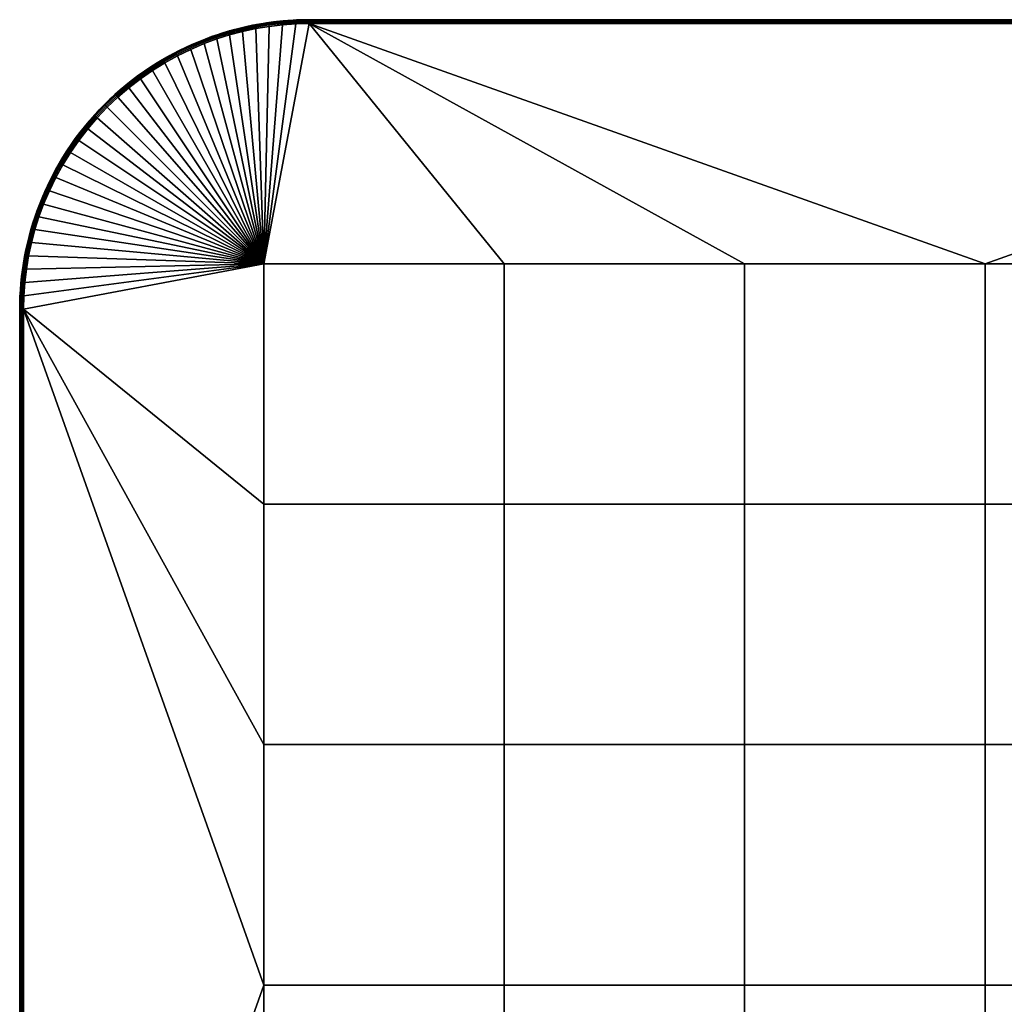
# Model space of a CAD drawing. Header units: millimetres. Extents: x -250 to 3250, y -565 to 250.
# Tile 9 of 20: x 750 to 1005, y -5 to 250. Entities that reach past the tile are written whole.
import ezdxf

# ---------------------------------------------------------------- set-up
doc = ezdxf.new("R2010")
doc.units = ezdxf.units.MM
doc.header["$MEASUREMENT"] = 0
doc.layers.add('Default', color=7, linetype='Continuous', true_color=0x000000)

# ---------------------------------------------------------------- blocks, each defined once
blk = doc.blocks.new('FLUFFO_SOFT_TELE_L_30mm')
at = {"layer": 'Default'}
blk.add_lwpolyline([(250, -175), (250, 175, 0.414214), (175, 250), (-175, 250, 0.414214), (-250, 175), (-250, -175, 0.414214), (-175, -250), (175, -250, 0.414214)], format="xyb", close=True, dxfattribs=at)
mesh = blk.add_polyface(dxfattribs=at)
corners = [(-175, 250, 15), (0, 250, 1), (-175, 250, 1), (-175, 250, 29), (0, 250, 29), (-175, 250, 15), (-175, 250, 1), (-176.66, 249.98, 1), (-178.34, 249.93, 1), (-178.34, 249.93, 29), (-176.66, 249.98, 29), (-180.04, 249.83, 1), (-180.04, 249.83, 29), (-175, 250, 29), (175, 249.37, 0.07), (-175, 249.37, 0.07), (-175, 249.71, 0.29), (175, 249.71, 0.29), (175, 249), (-175, 249), (-175, 249.93, 0.63), (175, 249.93, 0.63), (-175, 250, 1), (0, 250, 1), (175, 249.37, 29.93), (175, 249.71, 29.71), (-175, 249.71, 29.71), (-175, 249.37, 29.93), (175, 249, 30), (-175, 249, 30), (175, 249.93, 29.37), (-175, 249.93, 29.37), (0, 250, 29), (-175, 250, 29), (-176.66, 249.98, 1), (-175, 250, 1), (-175, 249.93, 0.63), (-178.53, 249.85, 0.63), (-180.04, 249.83, 1), (-178.34, 249.93, 1), (-182.05, 249.6, 0.63), (-175, 249.71, 0.29), (-178.52, 249.62, 0.29), (-182, 249.04, 0.07), (-178.5, 249.29, 0.07), (-178.49, 248.92), (-181.96, 248.67), (-175, 249.37, 0.07), (-175, 249), (-175, 249.93, 29.37), (-175, 250, 29), (-176.66, 249.98, 29), (-178.53, 249.85, 29.37), (-178.34, 249.93, 29), (-180.04, 249.83, 29), (-178.52, 249.62, 29.71), (-175, 249.71, 29.71), (-182.05, 249.6, 29.37), (-178.5, 249.29, 29.93), (-175, 249.37, 29.93), (-182, 249.04, 29.93), (-181.96, 248.67, 30), (-178.49, 248.92, 30), (-175, 249, 30)]
mesh.append_faces([[corners[k] for k in face] for face in [(0, 1, 2, 2), (0, 3, 4, 4), (5, 6, 7, 7), (7, 8, 9, 10), (10, 5, 7, 7), (8, 11, 12, 9), (5, 10, 13, 13), (14, 15, 16, 17), (18, 19, 15, 14), (17, 16, 20, 21), (20, 22, 23, 23), (21, 20, 23, 23), (24, 25, 26, 27), (28, 24, 27, 29), (25, 30, 31, 26), (31, 32, 33, 33), (30, 32, 31, 31), (34, 35, 36, 36), (37, 38, 39, 39), (37, 39, 34, 34), (37, 40, 38, 38), (37, 34, 36, 36), (41, 42, 37, 36), (43, 44, 45, 46), (42, 41, 47, 44), (48, 45, 44, 47), (49, 50, 51, 51), (52, 53, 54, 54), (52, 51, 53, 53), (52, 55, 56, 49), (57, 52, 54, 54), (49, 51, 52, 52), (55, 58, 59, 56), (60, 61, 62, 58), (63, 59, 58, 62)]])
mesh = blk.add_polyface(dxfattribs=at)
corners = [(180.04, 249.83, 1), (178.34, 249.93, 1), (178.34, 249.93, 29), (180.04, 249.83, 29), (175, 250, 15), (176.66, 249.98, 1), (175, 250, 1), (176.66, 249.98, 29), (175, 250, 29), (-175, 250, 15), (0, 250, 29), (175, 250, 15), (175, 250, 29), (0, 250, 1), (175, 250, 1), (186.75, 186.75, 30), (181.96, 248.67, 30), (175, 249, 30), (-175, 249, 30), (0, 186.75, 30), (178.52, 249.62, 0.29), (178.53, 249.85, 0.63), (182.05, 249.6, 0.63), (182.03, 249.38, 0.29), (178.5, 249.29, 0.07), (182, 249.04, 0.07), (178.34, 249.93, 1), (180.04, 249.83, 1), (176.66, 249.98, 1), (175, 250, 1), (175, 249.93, 0.63), (175, 249.71, 0.29), (175, 249.37, 0.07), (181.96, 248.67), (178.49, 248.92), (175, 249), (178.52, 249.62, 29.71), (182.03, 249.38, 29.71), (182.05, 249.6, 29.37), (178.53, 249.85, 29.37), (178.5, 249.29, 29.93), (182, 249.04, 29.93), (178.34, 249.93, 29), (180.04, 249.83, 29), (176.66, 249.98, 29), (175, 250, 29), (175, 249.93, 29.37), (175, 249.71, 29.71), (175, 249.37, 29.93), (175, 249, 30), (181.96, 248.67, 30), (0, 250, 1), (175, 250, 1), (175, 249.93, 0.63), (0, 250, 29), (175, 249.93, 29.37), (175, 250, 29)]
mesh.append_faces([[corners[k] for k in face] for face in [(0, 1, 2, 3), (4, 5, 6, 6), (1, 5, 7, 2), (7, 5, 4, 4), (4, 8, 7, 7), (9, 10, 11, 11), (11, 10, 12, 12), (13, 11, 14, 14), (13, 9, 11, 11), (15, 16, 17, 17), (18, 19, 17, 17), (20, 21, 22, 23), (24, 20, 23, 25), (26, 27, 21, 21), (28, 26, 21, 21), (29, 28, 30, 30), (27, 22, 21, 21), (30, 21, 20, 31), (30, 28, 21, 21), (24, 32, 31, 20), (24, 25, 33, 34), (34, 35, 32, 24), (36, 37, 38, 39), (40, 41, 37, 36), (42, 39, 43, 43), (44, 39, 42, 42), (45, 46, 44, 44), (46, 47, 36, 39), (46, 39, 44, 44), (40, 36, 47, 48), (48, 49, 40, 40), (40, 49, 50, 50), (51, 52, 53, 53), (54, 55, 56, 56)]])
mesh = blk.add_polyface(dxfattribs=at)
corners = [(-124.5, 62.25), (-124.5, 0), (-186.75, 0), (-186.75, 62.25), (-124.5, 124.5), (-186.75, 124.5), (-124.5, 186.75), (-186.75, 186.75), (-62.25, 62.25), (-62.25, 0), (-62.25, 124.5), (-62.25, 186.75), (0, 62.25), (0, 0), (0, 124.5), (0, 186.75), (-175, 249), (-205.71, 242.32), (-202.24, 243.8), (-198.97, 245.01), (-195.64, 246.06), (-192.27, 246.96), (-188.87, 247.69), (-185.43, 248.26), (-181.96, 248.67), (-178.49, 248.92), (-124.5, 62.25, 30), (-186.75, 62.25, 30), (-186.75, 0, 30), (-124.5, 0, 30), (-124.5, 124.5, 30), (-186.75, 124.5, 30), (-124.5, 186.75, 30), (-186.75, 186.75, 30), (-62.25, 62.25, 30), (-62.25, 0, 30), (-62.25, 124.5, 30), (-62.25, 186.75, 30), (0, 62.25, 30), (0, 0, 30), (0, 124.5, 30), (0, 186.75, 30), (-175, 249, 30), (-202.24, 243.8, 30), (-205.71, 242.32, 30), (-192.27, 246.96, 30), (-195.64, 246.06, 30), (-188.87, 247.69, 30)]
mesh.append_faces([[corners[k] for k in face] for face in [(0, 1, 2, 3), (4, 0, 3, 5), (6, 4, 5, 7), (8, 9, 1, 0), (10, 8, 0, 4), (11, 10, 4, 6), (12, 13, 9, 8), (14, 12, 8, 10), (15, 14, 10, 11), (11, 6, 16, 16), (15, 11, 16, 16), (6, 7, 16, 16), (17, 18, 7, 7), (18, 19, 7, 7), (20, 7, 19, 19), (21, 22, 7, 7), (22, 23, 7, 7), (24, 25, 7, 7), (23, 24, 7, 7), (26, 27, 28, 29), (30, 31, 27, 26), (32, 33, 31, 30), (34, 26, 29, 35), (36, 30, 26, 34), (37, 32, 30, 36), (38, 34, 35, 39), (40, 36, 34, 38), (41, 37, 36, 40), (32, 42, 33, 33), (37, 42, 32, 32), (43, 44, 33, 33), (45, 46, 33, 33), (47, 45, 33, 33), (42, 37, 41, 41)]])
mesh = blk.add_polyface(dxfattribs=at)
corners = [(-190.39, 248.4, 1), (-192.14, 248.02, 1), (-192.14, 248.02, 29), (-190.39, 248.4, 29), (-193.89, 247.58, 1), (-193.89, 247.58, 29), (-195.64, 247.1, 1), (-195.64, 247.1, 29), (-186.75, 186.75), (-195.64, 246.06), (-192.27, 246.96), (-178.49, 248.92), (-175, 249), (-198.97, 245.01, 30), (-186.75, 186.75, 30), (-195.64, 246.06, 30), (-181.96, 248.67, 30), (-178.49, 248.92, 30), (-188.87, 247.69, 30), (-185.43, 248.26, 30), (-175, 249, 30), (-188.93, 248.05, 0.07), (-189, 248.38, 0.29), (-185.53, 248.96, 0.29), (-185.48, 248.63, 0.07), (-192.44, 247.64, 0.29), (-192.49, 247.86, 0.63), (-189.04, 248.6, 0.63), (-192.36, 247.31, 0.07), (-195.84, 246.74, 0.29), (-195.9, 246.95, 0.63), (-195.75, 246.42, 0.07), (-192.14, 248.02, 1), (-190.39, 248.4, 1), (-195.64, 247.1, 1), (-193.89, 247.58, 1), (-185.43, 248.26), (-188.87, 247.69), (-192.27, 246.96), (-195.64, 246.06), (-188.93, 248.05, 29.93), (-185.48, 248.63, 29.93), (-185.53, 248.96, 29.71), (-189, 248.38, 29.71), (-192.44, 247.64, 29.71), (-189.04, 248.6, 29.37), (-192.49, 247.86, 29.37), (-192.36, 247.31, 29.93), (-195.84, 246.74, 29.71), (-195.9, 246.95, 29.37), (-195.75, 246.42, 29.93), (-192.14, 248.02, 29), (-193.89, 247.58, 29), (-195.64, 247.1, 29), (-190.39, 248.4, 29), (-192.27, 246.96, 30), (-188.87, 247.69, 30), (-195.64, 246.06, 30), (-185.43, 248.26, 30)]
mesh.append_faces([[corners[k] for k in face] for face in [(0, 1, 2, 3), (1, 4, 5, 2), (4, 6, 7, 5), (8, 9, 10, 10), (8, 11, 12, 12), (13, 14, 15, 15), (16, 14, 17, 17), (18, 14, 19, 19), (19, 14, 16, 16), (14, 20, 17, 17), (21, 22, 23, 24), (25, 26, 27, 22), (28, 25, 22, 21), (29, 30, 26, 25), (31, 29, 25, 28), (32, 33, 26, 26), (33, 27, 26, 26), (30, 34, 35, 35), (26, 30, 35, 35), (32, 26, 35, 35), (21, 24, 36, 37), (31, 28, 38, 39), (28, 21, 37, 38), (40, 41, 42, 43), (44, 43, 45, 46), (47, 40, 43, 44), (48, 44, 46, 49), (50, 47, 44, 48), (46, 51, 52, 52), (49, 52, 53, 53), (46, 52, 49, 49), (46, 45, 54, 51), (47, 55, 56, 40), (50, 57, 55, 47), (40, 56, 58, 41)]])
mesh = blk.add_polyface(dxfattribs=at)
corners = [(-180.04, 249.83, 1), (-181.74, 249.7, 1), (-181.74, 249.7, 29), (-180.04, 249.83, 29), (-183.45, 249.52, 1), (-185.18, 249.31, 1), (-185.18, 249.31, 29), (-183.45, 249.52, 29), (-186.91, 249.05, 1), (-188.65, 248.75, 1), (-188.65, 248.75, 29), (-186.91, 249.05, 29), (-190.39, 248.4, 1), (-190.39, 248.4, 29), (-182.03, 249.38, 0.29), (-182.05, 249.6, 0.63), (-178.53, 249.85, 0.63), (-178.52, 249.62, 0.29), (-182, 249.04, 0.07), (-178.5, 249.29, 0.07), (-185.53, 248.96, 0.29), (-185.56, 249.18, 0.63), (-185.48, 248.63, 0.07), (-189, 248.38, 0.29), (-189.04, 248.6, 0.63), (-181.74, 249.7, 1), (-180.04, 249.83, 1), (-185.18, 249.31, 1), (-183.45, 249.52, 1), (-188.65, 248.75, 1), (-186.91, 249.05, 1), (-190.39, 248.4, 1), (-181.96, 248.67), (-185.43, 248.26), (-182.03, 249.38, 29.71), (-178.52, 249.62, 29.71), (-178.53, 249.85, 29.37), (-182.05, 249.6, 29.37), (-182, 249.04, 29.93), (-178.5, 249.29, 29.93), (-185.53, 248.96, 29.71), (-185.56, 249.18, 29.37), (-185.48, 248.63, 29.93), (-189, 248.38, 29.71), (-189.04, 248.6, 29.37), (-180.04, 249.83, 29), (-181.74, 249.7, 29), (-183.45, 249.52, 29), (-185.18, 249.31, 29), (-186.91, 249.05, 29), (-188.65, 248.75, 29), (-190.39, 248.4, 29), (-185.43, 248.26, 30), (-181.96, 248.67, 30)]
mesh.append_faces([[corners[k] for k in face] for face in [(0, 1, 2, 3), (4, 5, 6, 7), (1, 4, 7, 2), (8, 9, 10, 11), (9, 12, 13, 10), (5, 8, 11, 6), (14, 15, 16, 17), (18, 14, 17, 19), (20, 21, 15, 14), (22, 20, 14, 18), (23, 24, 21, 20), (15, 25, 26, 26), (21, 27, 28, 28), (24, 29, 30, 30), (24, 31, 29, 29), (21, 30, 27, 27), (15, 28, 25, 25), (21, 28, 15, 15), (24, 30, 21, 21), (22, 18, 32, 33), (34, 35, 36, 37), (38, 39, 35, 34), (40, 34, 37, 41), (42, 38, 34, 40), (43, 40, 41, 44), (37, 45, 46, 46), (41, 47, 48, 48), (44, 49, 50, 50), (44, 50, 51, 51), (41, 48, 49, 49), (37, 46, 47, 47), (47, 41, 37, 37), (49, 44, 41, 41), (42, 52, 53, 38)]])
mesh = blk.add_polyface(dxfattribs=at)
corners = [(62.25, 62.25), (62.25, 0), (0, 0), (0, 62.25), (62.25, 124.5), (0, 124.5), (62.25, 186.75), (0, 186.75), (124.5, 62.25), (124.5, 0), (124.5, 124.5), (124.5, 186.75), (186.75, 62.25), (186.75, 0), (186.75, 124.5), (186.75, 186.75), (175, 249), (-175, 249), (212.42, 238.84), (215.63, 236.85), (218.73, 234.7), (221.72, 232.39), (178.49, 248.92), (188.87, 247.69), (192.27, 246.96), (195.64, 246.06), (198.97, 245.01), (62.25, 62.25, 30), (0, 62.25, 30), (0, 0, 30), (62.25, 0, 30), (62.25, 124.5, 30), (0, 124.5, 30), (62.25, 186.75, 30), (0, 186.75, 30), (124.5, 62.25, 30), (124.5, 0, 30), (124.5, 124.5, 30), (124.5, 186.75, 30), (186.75, 62.25, 30), (186.75, 0, 30), (186.75, 124.5, 30), (186.75, 186.75, 30), (175, 249, 30), (249, 175, 30), (195.64, 246.06, 30), (192.27, 246.96, 30), (209.11, 240.67, 30), (205.71, 242.32, 30)]
mesh.append_faces([[corners[k] for k in face] for face in [(0, 1, 2, 3), (4, 0, 3, 5), (6, 4, 5, 7), (8, 9, 1, 0), (10, 8, 0, 4), (11, 10, 4, 6), (12, 13, 9, 8), (14, 12, 8, 10), (15, 14, 10, 11), (16, 6, 7, 17), (15, 11, 16, 16), (18, 19, 15, 15), (20, 21, 15, 15), (16, 22, 15, 15), (23, 24, 15, 15), (25, 26, 15, 15), (6, 16, 11, 11), (27, 28, 29, 30), (31, 32, 28, 27), (33, 34, 32, 31), (35, 27, 30, 36), (37, 31, 27, 35), (38, 33, 31, 37), (39, 35, 36, 40), (41, 37, 35, 39), (42, 38, 37, 41), (38, 43, 33, 33), (33, 43, 34, 34), (41, 44, 42, 42), (43, 38, 42, 42), (39, 44, 41, 41), (44, 39, 40, 40), (45, 46, 42, 42), (47, 48, 42, 42)]])
mesh = blk.add_polyface(dxfattribs=at)
corners = [(-220.75, 234.43, 1), (-222.27, 233.23, 1), (-222.27, 233.23, 29), (-220.75, 234.43, 29), (-232.39, 221.72), (-229.93, 224.59), (-186.75, 186.75), (-227.33, 227.33), (-224.59, 229.93), (-221.72, 232.39), (-240.67, 209.11), (-238.84, 212.42), (-218.73, 234.7), (-186.75, 62.25), (-249, 175), (-186.75, 124.5), (-215.63, 236.85), (-212.42, 238.84), (-186.75, 0), (-209.11, 240.67), (-205.71, 242.32), (-247.69, 188.87, 30), (-248.26, 185.43, 30), (-186.75, 186.75, 30), (-245.01, 198.97, 30), (-246.06, 195.64, 30), (-242.32, 205.71, 30), (-243.8, 202.24, 30), (-248.67, 181.96, 30), (-234.7, 218.73, 30), (-236.85, 215.63, 30), (-229.93, 224.59, 30), (-227.33, 227.33, 30), (-224.59, 229.93, 30), (-221.72, 232.39, 30), (-232.39, 221.72, 30), (-215.63, 236.85, 30), (-218.73, 234.7, 30), (-186.75, 0, 30), (-186.75, 62.25, 30), (-249, 175, 30), (-212.42, 238.84, 30), (-209.11, 240.67, 30), (-186.75, 124.5, 30), (-205.71, 242.32, 30), (-198.97, 245.01, 30), (-202.24, 243.8, 30), (-221.95, 232.67, 0.07), (-218.95, 234.99, 0.07), (-218.73, 234.7), (-221.72, 232.39), (-221.95, 232.67, 29.93), (-221.72, 232.39, 30), (-218.73, 234.7, 30), (-218.95, 234.99, 29.93)]
mesh.append_faces([[corners[k] for k in face] for face in [(0, 1, 2, 3), (4, 5, 6, 6), (6, 7, 8, 8), (6, 5, 7, 7), (9, 6, 8, 8), (10, 11, 6, 6), (12, 6, 9, 9), (13, 14, 15, 15), (6, 16, 17, 17), (6, 15, 14, 14), (6, 12, 16, 16), (18, 14, 13, 13), (19, 6, 17, 17), (20, 6, 19, 19), (21, 22, 23, 23), (24, 25, 23, 23), (26, 27, 23, 23), (22, 28, 23, 23), (29, 30, 23, 23), (31, 23, 32, 32), (33, 32, 23, 23), (23, 34, 33, 33), (31, 35, 23, 23), (36, 37, 23, 23), (38, 39, 40, 40), (41, 36, 23, 23), (23, 42, 41, 41), (40, 39, 43, 43), (43, 23, 40, 40), (44, 42, 23, 23), (34, 23, 37, 37), (23, 45, 46, 46), (47, 48, 49, 50), (51, 52, 53, 54)]])
mesh = blk.add_polyface(dxfattribs=at)
corners = [(-195.64, 247.1, 1), (-197.39, 246.58, 1), (-197.39, 246.58, 29), (-195.64, 247.1, 29), (-199.13, 246.01, 1), (-199.13, 246.01, 29), (-200.87, 245.4, 1), (-200.87, 245.4, 29), (-202.61, 244.73, 1), (-204.33, 244.03, 1), (-204.33, 244.03, 29), (-202.61, 244.73, 29), (-199.2, 245.68, 0.29), (-199.27, 245.89, 0.63), (-195.9, 246.95, 0.63), (-195.84, 246.74, 0.29), (-199.09, 245.36, 0.07), (-195.75, 246.42, 0.07), (-202.5, 244.46, 0.29), (-202.58, 244.67, 0.63), (-202.37, 244.15, 0.07), (-205.87, 242.66, 0.07), (-206.01, 242.97, 0.29), (-197.39, 246.58, 1), (-195.64, 247.1, 1), (-199.13, 246.01, 1), (-202.61, 244.73, 1), (-200.87, 245.4, 1), (-204.33, 244.03, 1), (-206.1, 243.17, 0.63), (-195.64, 246.06), (-198.97, 245.01), (-202.24, 243.8), (-205.71, 242.32), (-199.2, 245.68, 29.71), (-195.84, 246.74, 29.71), (-195.9, 246.95, 29.37), (-199.27, 245.89, 29.37), (-199.09, 245.36, 29.93), (-195.75, 246.42, 29.93), (-202.5, 244.46, 29.71), (-202.58, 244.67, 29.37), (-202.37, 244.15, 29.93), (-206.01, 242.97, 29.71), (-206.1, 243.17, 29.37), (-205.87, 242.66, 29.93), (-197.39, 246.58, 29), (-195.64, 247.1, 29), (-199.13, 246.01, 29), (-200.87, 245.4, 29), (-202.61, 244.73, 29), (-204.33, 244.03, 29), (-198.97, 245.01, 30), (-195.64, 246.06, 30), (-202.24, 243.8, 30), (-205.71, 242.32, 30)]
mesh.append_faces([[corners[k] for k in face] for face in [(0, 1, 2, 3), (1, 4, 5, 2), (4, 6, 7, 5), (8, 9, 10, 11), (6, 8, 11, 7), (12, 13, 14, 15), (16, 12, 15, 17), (18, 19, 13, 12), (20, 18, 12, 16), (21, 22, 18, 20), (14, 23, 24, 24), (13, 25, 23, 14), (19, 26, 27, 27), (19, 28, 26, 26), (13, 19, 27, 27), (29, 28, 19, 19), (25, 13, 27, 27), (16, 17, 30, 31), (20, 16, 31, 32), (32, 33, 21, 20), (34, 35, 36, 37), (38, 39, 35, 34), (40, 34, 37, 41), (42, 38, 34, 40), (43, 40, 41, 44), (45, 42, 40, 43), (46, 36, 47, 47), (37, 36, 46, 48), (37, 48, 49, 49), (41, 50, 51, 51), (41, 49, 50, 50), (41, 37, 49, 49), (38, 52, 53, 39), (42, 54, 52, 38), (45, 55, 54, 42)]])
mesh = blk.add_polyface(dxfattribs=at)
corners = [(-206.05, 243.27, 1), (-207.76, 242.47, 1), (-207.76, 242.47, 29), (-206.05, 243.27, 29), (-209.45, 241.62, 1), (-211.12, 240.73, 1), (-211.12, 240.73, 29), (-209.45, 241.62, 29), (-204.33, 244.03, 1), (-204.33, 244.03, 29), (-212.78, 239.79, 1), (-212.78, 239.79, 29), (-206.01, 242.97, 0.29), (-206.1, 243.17, 0.63), (-202.58, 244.67, 0.63), (-202.5, 244.46, 0.29), (-209.44, 241.3, 0.29), (-209.54, 241.49, 0.63), (-209.28, 241, 0.07), (-205.87, 242.66, 0.07), (-212.77, 239.45, 0.29), (-212.89, 239.65, 0.63), (-212.6, 239.16, 0.07), (-206.05, 243.27, 1), (-204.33, 244.03, 1), (-207.76, 242.47, 1), (-211.12, 240.73, 1), (-209.45, 241.62, 1), (-212.78, 239.79, 1), (-214.42, 238.8, 1), (-205.71, 242.32), (-209.11, 240.67), (-212.42, 238.84), (-209.44, 241.3, 29.71), (-206.01, 242.97, 29.71), (-206.1, 243.17, 29.37), (-209.54, 241.49, 29.37), (-209.28, 241, 29.93), (-205.87, 242.66, 29.93), (-212.77, 239.45, 29.71), (-212.89, 239.65, 29.37), (-212.6, 239.16, 29.93), (-204.33, 244.03, 29), (-206.05, 243.27, 29), (-207.76, 242.47, 29), (-209.45, 241.62, 29), (-211.12, 240.73, 29), (-212.78, 239.79, 29), (-202.58, 244.67, 29.37), (-214.42, 238.8, 29), (-212.42, 238.84, 30), (-209.11, 240.67, 30), (-205.71, 242.32, 30)]
mesh.append_faces([[corners[k] for k in face] for face in [(0, 1, 2, 3), (4, 5, 6, 7), (1, 4, 7, 2), (8, 0, 3, 9), (5, 10, 11, 6), (12, 13, 14, 15), (16, 17, 13, 12), (18, 16, 12, 19), (20, 21, 17, 16), (22, 20, 16, 18), (13, 23, 24, 24), (13, 25, 23, 23), (17, 26, 27, 27), (28, 26, 21, 21), (29, 28, 21, 21), (21, 26, 17, 17), (17, 27, 25, 25), (17, 25, 13, 13), (18, 19, 30, 31), (22, 18, 31, 32), (33, 34, 35, 36), (37, 38, 34, 33), (39, 33, 36, 40), (41, 37, 33, 39), (35, 42, 43, 43), (36, 35, 44, 45), (46, 36, 45, 45), (47, 40, 46, 46), (35, 43, 44, 44), (35, 48, 42, 42), (49, 40, 47, 47), (46, 40, 36, 36), (41, 50, 51, 37), (52, 38, 37, 51)]])
mesh = blk.add_polyface(dxfattribs=at)
corners = [(-212.78, 239.79, 1), (-214.42, 238.8, 1), (-214.42, 238.8, 29), (-212.78, 239.79, 29), (-216.04, 237.77, 1), (-217.64, 236.7, 1), (-217.64, 236.7, 29), (-216.04, 237.77, 29), (-219.21, 235.59, 1), (-220.75, 234.43, 1), (-220.75, 234.43, 29), (-219.21, 235.59, 29), (-216.01, 237.44, 0.29), (-216.14, 237.63, 0.63), (-212.89, 239.65, 0.63), (-212.77, 239.45, 0.29), (-215.83, 237.16, 0.07), (-212.6, 239.16, 0.07), (-219.15, 235.27, 0.29), (-219.28, 235.45, 0.63), (-218.95, 234.99, 0.07), (-222.17, 232.94, 0.29), (-222.31, 233.11, 0.63), (-221.95, 232.67, 0.07), (-216.04, 237.77, 1), (-214.42, 238.8, 1), (-217.64, 236.7, 1), (-219.21, 235.59, 1), (-220.75, 234.43, 1), (-212.42, 238.84), (-215.63, 236.85), (-218.73, 234.7), (-216.01, 237.44, 29.71), (-212.77, 239.45, 29.71), (-212.89, 239.65, 29.37), (-216.14, 237.63, 29.37), (-215.83, 237.16, 29.93), (-212.6, 239.16, 29.93), (-219.15, 235.27, 29.71), (-219.28, 235.45, 29.37), (-218.95, 234.99, 29.93), (-222.17, 232.94, 29.71), (-222.31, 233.11, 29.37), (-221.95, 232.67, 29.93), (-216.04, 237.77, 29), (-214.42, 238.8, 29), (-217.64, 236.7, 29), (-219.21, 235.59, 29), (-220.75, 234.43, 29), (-215.63, 236.85, 30), (-212.42, 238.84, 30), (-218.73, 234.7, 30)]
mesh.append_faces([[corners[k] for k in face] for face in [(0, 1, 2, 3), (4, 5, 6, 7), (1, 4, 7, 2), (8, 9, 10, 11), (5, 8, 11, 6), (12, 13, 14, 15), (16, 12, 15, 17), (18, 19, 13, 12), (20, 18, 12, 16), (21, 22, 19, 18), (23, 21, 18, 20), (13, 24, 25, 25), (26, 24, 13, 13), (27, 26, 19, 19), (28, 27, 19, 19), (25, 14, 13, 13), (28, 19, 22, 22), (19, 26, 13, 13), (16, 17, 29, 30), (30, 31, 20, 16), (32, 33, 34, 35), (36, 37, 33, 32), (38, 32, 35, 39), (40, 36, 32, 38), (41, 38, 39, 42), (43, 40, 38, 41), (44, 35, 45, 45), (46, 35, 44, 44), (47, 39, 46, 46), (48, 39, 47, 47), (35, 34, 45, 45), (48, 42, 39, 39), (39, 35, 46, 46), (36, 49, 50, 37), (49, 36, 40, 51)]])
mesh = blk.add_polyface(dxfattribs=at)
corners = [(-222.27, 233.23, 1), (-223.76, 231.99, 1), (-223.76, 231.99, 29), (-222.27, 233.23, 29), (-225.22, 230.71, 1), (-225.22, 230.71, 29), (-226.64, 229.39, 1), (-226.64, 229.39, 29), (-228.03, 228.03, 29), (-228.03, 228.03, 1), (-229.39, 226.64, 1), (-229.39, 226.64, 29), (-225.06, 230.45, 0.29), (-225.21, 230.62, 0.63), (-222.31, 233.11, 0.63), (-222.17, 232.94, 0.29), (-224.83, 230.2, 0.07), (-221.95, 232.67, 0.07), (-227.83, 227.83, 0.29), (-227.98, 227.98, 0.63), (-227.59, 227.59, 0.07), (-230.45, 225.06, 0.29), (-230.62, 225.21, 0.63), (-230.2, 224.83, 0.07), (-223.76, 231.99, 1), (-222.27, 233.23, 1), (-225.22, 230.71, 1), (-220.75, 234.43, 1), (-226.64, 229.39, 1), (-228.03, 228.03, 1), (-221.72, 232.39), (-224.59, 229.93), (-227.33, 227.33), (-229.39, 226.64, 1), (-225.06, 230.45, 29.71), (-222.17, 232.94, 29.71), (-222.31, 233.11, 29.37), (-225.21, 230.62, 29.37), (-224.83, 230.2, 29.93), (-221.95, 232.67, 29.93), (-227.83, 227.83, 29.71), (-227.98, 227.98, 29.37), (-227.59, 227.59, 29.93), (-230.45, 225.06, 29.71), (-230.62, 225.21, 29.37), (-230.2, 224.83, 29.93), (-223.76, 231.99, 29), (-222.27, 233.23, 29), (-225.22, 230.71, 29), (-220.75, 234.43, 29), (-226.64, 229.39, 29), (-228.03, 228.03, 29), (-224.59, 229.93, 30), (-221.72, 232.39, 30), (-227.33, 227.33, 30), (-229.39, 226.64, 29)]
mesh.append_faces([[corners[k] for k in face] for face in [(0, 1, 2, 3), (1, 4, 5, 2), (4, 6, 7, 5), (8, 7, 6, 9), (9, 10, 11, 8), (12, 13, 14, 15), (16, 12, 15, 17), (18, 19, 13, 12), (20, 18, 12, 16), (21, 22, 19, 18), (23, 21, 18, 20), (24, 25, 14, 14), (26, 24, 13, 13), (25, 27, 14, 14), (28, 26, 13, 13), (19, 29, 28, 13), (13, 24, 14, 14), (16, 17, 30, 31), (31, 32, 20, 16), (22, 33, 29, 19), (34, 35, 36, 37), (38, 39, 35, 34), (40, 34, 37, 41), (42, 38, 34, 40), (43, 40, 41, 44), (45, 42, 40, 43), (46, 36, 47, 47), (48, 37, 46, 46), (47, 36, 49, 49), (50, 37, 48, 48), (41, 37, 50, 51), (37, 36, 46, 46), (38, 52, 53, 39), (52, 38, 42, 54), (44, 41, 51, 55)]])
mesh = blk.add_polyface(dxfattribs=at)
corners = [(-230.71, 225.22, 1), (-231.99, 223.76, 1), (-231.99, 223.76, 29), (-230.71, 225.22, 29), (-229.39, 226.64, 1), (-229.39, 226.64, 29), (-233.23, 222.27, 1), (-234.43, 220.75, 1), (-234.43, 220.75, 29), (-233.23, 222.27, 29), (-235.59, 219.21, 1), (-235.59, 219.21, 29), (-232.94, 222.17, 0.29), (-233.11, 222.31, 0.63), (-230.62, 225.21, 0.63), (-230.45, 225.06, 0.29), (-232.67, 221.95, 0.07), (-230.2, 224.83, 0.07), (-235.27, 219.15, 0.29), (-235.45, 219.28, 0.63), (-234.99, 218.95, 0.07), (-231.99, 223.76, 1), (-230.71, 225.22, 1), (-233.23, 222.27, 1), (-229.39, 226.64, 1), (-235.59, 219.21, 1), (-234.43, 220.75, 1), (-236.7, 217.64, 1), (-229.93, 224.59), (-232.39, 221.72), (-234.7, 218.73), (-227.59, 227.59, 0.07), (-227.33, 227.33), (-232.94, 222.17, 29.71), (-230.45, 225.06, 29.71), (-230.62, 225.21, 29.37), (-233.11, 222.31, 29.37), (-232.67, 221.95, 29.93), (-230.2, 224.83, 29.93), (-235.27, 219.15, 29.71), (-235.45, 219.28, 29.37), (-234.99, 218.95, 29.93), (-230.71, 225.22, 29), (-231.99, 223.76, 29), (-233.23, 222.27, 29), (-229.39, 226.64, 29), (-234.43, 220.75, 29), (-235.59, 219.21, 29), (-232.39, 221.72, 30), (-229.93, 224.59, 30), (-234.7, 218.73, 30), (-227.33, 227.33, 30), (-227.59, 227.59, 29.93)]
mesh.append_faces([[corners[k] for k in face] for face in [(0, 1, 2, 3), (4, 0, 3, 5), (6, 7, 8, 9), (7, 10, 11, 8), (1, 6, 9, 2), (12, 13, 14, 15), (16, 12, 15, 17), (18, 19, 13, 12), (20, 18, 12, 16), (14, 21, 22, 22), (13, 23, 21, 21), (14, 22, 24, 24), (19, 25, 26, 26), (19, 27, 25, 25), (13, 26, 23, 23), (13, 21, 14, 14), (13, 19, 26, 26), (16, 17, 28, 29), (20, 16, 29, 30), (17, 31, 32, 28), (33, 34, 35, 36), (37, 38, 34, 33), (39, 33, 36, 40), (41, 37, 33, 39), (35, 42, 43, 43), (36, 43, 44, 44), (35, 45, 42, 42), (40, 46, 47, 47), (36, 44, 46, 46), (36, 35, 43, 43), (36, 46, 40, 40), (37, 48, 49, 38), (41, 50, 48, 37), (38, 49, 51, 52)]])
mesh = blk.add_polyface(dxfattribs=at)
corners = [(-235.59, 219.21, 1), (-236.7, 217.64, 1), (-236.7, 217.64, 29), (-235.59, 219.21, 29), (-237.77, 216.04, 1), (-238.8, 214.42, 1), (-238.8, 214.42, 29), (-237.77, 216.04, 29), (-239.79, 212.78, 1), (-239.79, 212.78, 29), (-236.85, 215.63), (-186.75, 186.75), (-238.84, 212.42), (-234.7, 218.73), (-232.39, 221.72), (-186.75, 186.75, 30), (-236.85, 215.63, 30), (-238.84, 212.42, 30), (-234.7, 218.73, 30), (-232.39, 221.72, 30), (-240.67, 209.11, 30), (-237.44, 216.02, 0.29), (-237.63, 216.14, 0.63), (-235.45, 219.28, 0.63), (-235.27, 219.15, 0.29), (-237.16, 215.83, 0.07), (-234.99, 218.95, 0.07), (-239.45, 212.77, 0.29), (-239.65, 212.89, 0.63), (-239.16, 212.6, 0.07), (-237.77, 216.04, 1), (-236.7, 217.64, 1), (-238.8, 214.42, 1), (-239.79, 212.78, 1), (-234.7, 218.73), (-236.85, 215.63), (-238.84, 212.42), (-241, 209.28, 0.07), (-240.67, 209.11), (-237.44, 216.02, 29.71), (-235.27, 219.15, 29.71), (-235.45, 219.28, 29.37), (-237.63, 216.14, 29.37), (-237.16, 215.83, 29.93), (-234.99, 218.95, 29.93), (-239.45, 212.77, 29.71), (-239.65, 212.89, 29.37), (-239.16, 212.6, 29.93), (-236.7, 217.64, 29), (-237.77, 216.04, 29), (-238.8, 214.42, 29), (-235.59, 219.21, 29), (-239.79, 212.78, 29), (-236.85, 215.63, 30), (-234.7, 218.73, 30), (-238.84, 212.42, 30), (-241, 209.28, 29.93), (-240.67, 209.11, 30)]
mesh.append_faces([[corners[k] for k in face] for face in [(0, 1, 2, 3), (4, 5, 6, 7), (5, 8, 9, 6), (1, 4, 7, 2), (10, 11, 12, 12), (13, 11, 10, 10), (11, 13, 14, 14), (15, 16, 17, 17), (18, 15, 19, 19), (20, 15, 17, 17), (21, 22, 23, 24), (25, 21, 24, 26), (27, 28, 22, 21), (29, 27, 21, 25), (22, 30, 31, 31), (22, 32, 30, 30), (22, 31, 23, 23), (28, 32, 22, 22), (28, 33, 32, 32), (25, 26, 34, 35), (29, 25, 35, 36), (37, 29, 36, 38), (39, 40, 41, 42), (43, 44, 40, 39), (45, 39, 42, 46), (47, 43, 39, 45), (42, 48, 49, 49), (42, 49, 50, 50), (41, 51, 48, 48), (42, 41, 48, 48), (46, 42, 50, 50), (46, 50, 52, 52), (43, 53, 54, 44), (47, 55, 53, 43), (56, 57, 55, 47)]])
mesh = blk.add_polyface(dxfattribs=at)
corners = [(-239.79, 212.78, 1), (-240.73, 211.12, 1), (-240.73, 211.12, 29), (-239.79, 212.78, 29), (-241.62, 209.45, 1), (-242.47, 207.76, 1), (-242.47, 207.76, 29), (-241.62, 209.45, 29), (-243.27, 206.05, 1), (-244.03, 204.33, 1), (-244.03, 204.33, 29), (-243.27, 206.05, 29), (-244.73, 202.61, 1), (-244.73, 202.61, 29), (-241.3, 209.44, 0.29), (-241.49, 209.54, 0.63), (-239.65, 212.89, 0.63), (-239.45, 212.77, 0.29), (-241, 209.28, 0.07), (-239.16, 212.6, 0.07), (-242.97, 206.01, 0.29), (-243.17, 206.1, 0.63), (-242.66, 205.87, 0.07), (-244.46, 202.5, 0.29), (-244.67, 202.58, 0.63), (-244.15, 202.37, 0.07), (-240.73, 211.12, 1), (-239.79, 212.78, 1), (-241.62, 209.45, 1), (-242.47, 207.76, 1), (-243.27, 206.05, 1), (-244.03, 204.33, 1), (-244.73, 202.61, 1), (-242.32, 205.71), (-243.8, 202.24), (-240.67, 209.11), (-241.3, 209.44, 29.71), (-239.45, 212.77, 29.71), (-239.65, 212.89, 29.37), (-241.49, 209.54, 29.37), (-241, 209.28, 29.93), (-239.16, 212.6, 29.93), (-242.97, 206.01, 29.71), (-243.17, 206.1, 29.37), (-242.66, 205.87, 29.93), (-244.46, 202.5, 29.71), (-244.67, 202.58, 29.37), (-244.15, 202.37, 29.93), (-239.79, 212.78, 29), (-240.73, 211.12, 29), (-241.62, 209.45, 29), (-242.47, 207.76, 29), (-243.27, 206.05, 29), (-244.03, 204.33, 29), (-244.73, 202.61, 29), (-243.8, 202.24, 30), (-242.32, 205.71, 30), (-240.67, 209.11, 30)]
mesh.append_faces([[corners[k] for k in face] for face in [(0, 1, 2, 3), (4, 5, 6, 7), (8, 9, 10, 11), (5, 8, 11, 6), (1, 4, 7, 2), (9, 12, 13, 10), (14, 15, 16, 17), (18, 14, 17, 19), (20, 21, 15, 14), (22, 20, 14, 18), (23, 24, 21, 20), (25, 23, 20, 22), (15, 26, 27, 16), (15, 28, 26, 26), (21, 29, 28, 15), (30, 29, 21, 21), (24, 31, 30, 21), (24, 32, 31, 31), (25, 22, 33, 34), (22, 18, 35, 33), (36, 37, 38, 39), (40, 41, 37, 36), (42, 36, 39, 43), (44, 40, 36, 42), (45, 42, 43, 46), (47, 44, 42, 45), (39, 38, 48, 49), (39, 49, 50, 50), (43, 39, 50, 51), (52, 43, 51, 51), (46, 43, 52, 53), (46, 53, 54, 54), (47, 55, 56, 44), (44, 56, 57, 40)]])
mesh = blk.add_polyface(dxfattribs=at)
corners = [(-244.73, 202.61, 1), (-245.4, 200.87, 1), (-245.4, 200.87, 29), (-244.73, 202.61, 29), (-246.01, 199.13, 1), (-246.58, 197.39, 1), (-246.58, 197.39, 29), (-246.01, 199.13, 29), (-246.96, 192.27), (-186.75, 186.75), (-247.69, 188.87), (-248.26, 185.43), (-245.01, 198.97), (-246.06, 195.64), (-242.32, 205.71), (-243.8, 202.24), (-240.67, 209.11), (-186.75, 186.75, 30), (-246.96, 192.27, 30), (-247.69, 188.87, 30), (-246.06, 195.64, 30), (-245.01, 198.97, 30), (-243.8, 202.24, 30), (-240.67, 209.11, 30), (-242.32, 205.71, 30), (-245.68, 199.2, 0.29), (-245.89, 199.27, 0.63), (-244.67, 202.58, 0.63), (-244.46, 202.5, 0.29), (-245.36, 199.09, 0.07), (-244.15, 202.37, 0.07), (-246.74, 195.84, 0.29), (-246.95, 195.9, 0.63), (-246.42, 195.75, 0.07), (-245.4, 200.87, 1), (-244.73, 202.61, 1), (-246.01, 199.13, 1), (-246.58, 197.39, 1), (-243.8, 202.24), (-245.01, 198.97), (-246.06, 195.64), (-245.68, 199.2, 29.71), (-244.46, 202.5, 29.71), (-244.67, 202.58, 29.37), (-245.89, 199.27, 29.37), (-245.36, 199.09, 29.93), (-244.15, 202.37, 29.93), (-246.74, 195.84, 29.71), (-246.95, 195.9, 29.37), (-246.42, 195.75, 29.93), (-244.73, 202.61, 29), (-245.4, 200.87, 29), (-246.01, 199.13, 29), (-246.58, 197.39, 29), (-245.01, 198.97, 30), (-243.8, 202.24, 30), (-246.06, 195.64, 30), (-247.31, 192.36, 29.93), (-246.96, 192.27, 30)]
mesh.append_faces([[corners[k] for k in face] for face in [(0, 1, 2, 3), (4, 5, 6, 7), (1, 4, 7, 2), (8, 9, 10, 10), (9, 11, 10, 10), (12, 9, 13, 13), (9, 8, 13, 13), (14, 9, 15, 15), (15, 9, 12, 12), (16, 9, 14, 14), (17, 18, 19, 19), (17, 20, 18, 18), (21, 17, 22, 22), (17, 23, 24, 24), (25, 26, 27, 28), (29, 25, 28, 30), (31, 32, 26, 25), (33, 31, 25, 29), (27, 34, 35, 35), (26, 36, 34, 34), (32, 37, 36, 26), (34, 27, 26, 26), (29, 30, 38, 39), (33, 29, 39, 40), (41, 42, 43, 44), (45, 46, 42, 41), (47, 41, 44, 48), (49, 45, 41, 47), (43, 50, 51, 51), (44, 51, 52, 52), (48, 44, 52, 53), (51, 44, 43, 43), (45, 54, 55, 46), (49, 56, 54, 45), (56, 49, 57, 58)]])
mesh = blk.add_polyface(dxfattribs=at)
corners = [(-247.1, 195.64, 1), (-247.58, 193.89, 1), (-247.58, 193.89, 29), (-247.1, 195.64, 29), (-248.02, 192.14, 1), (-248.4, 190.39, 1), (-248.4, 190.39, 29), (-248.02, 192.14, 29), (-246.58, 197.39, 1), (-246.58, 197.39, 29), (-248.75, 188.65, 1), (-249.05, 186.91, 1), (-249.05, 186.91, 29), (-248.75, 188.65, 29), (-247.64, 192.44, 0.29), (-247.86, 192.49, 0.63), (-246.95, 195.9, 0.63), (-246.74, 195.84, 0.29), (-247.31, 192.36, 0.07), (-246.42, 195.75, 0.07), (-248.38, 189, 0.29), (-248.6, 189.04, 0.63), (-248.05, 188.93, 0.07), (-247.58, 193.89, 1), (-247.1, 195.64, 1), (-248.02, 192.14, 1), (-246.58, 197.39, 1), (-248.75, 188.65, 1), (-248.4, 190.39, 1), (-249.05, 186.91, 1), (-246.96, 192.27), (-247.69, 188.87), (-249.18, 185.56, 0.63), (-246.06, 195.64), (-247.64, 192.44, 29.71), (-246.74, 195.84, 29.71), (-246.95, 195.9, 29.37), (-247.86, 192.49, 29.37), (-247.31, 192.36, 29.93), (-246.42, 195.75, 29.93), (-248.38, 189, 29.71), (-248.6, 189.04, 29.37), (-248.05, 188.93, 29.93), (-247.58, 193.89, 29), (-247.1, 195.64, 29), (-248.02, 192.14, 29), (-246.58, 197.39, 29), (-248.75, 188.65, 29), (-248.4, 190.39, 29), (-249.05, 186.91, 29), (-247.69, 188.87, 30), (-246.96, 192.27, 30)]
mesh.append_faces([[corners[k] for k in face] for face in [(0, 1, 2, 3), (4, 5, 6, 7), (1, 4, 7, 2), (8, 0, 3, 9), (10, 11, 12, 13), (5, 10, 13, 6), (14, 15, 16, 17), (18, 14, 17, 19), (20, 21, 15, 14), (22, 20, 14, 18), (23, 24, 16, 16), (25, 23, 15, 15), (24, 26, 16, 16), (27, 28, 21, 21), (27, 21, 29, 29), (25, 15, 28, 28), (28, 15, 21, 21), (22, 18, 30, 31), (32, 29, 21, 21), (33, 30, 18, 19), (15, 23, 16, 16), (34, 35, 36, 37), (38, 39, 35, 34), (40, 34, 37, 41), (42, 38, 34, 40), (43, 36, 44, 44), (45, 37, 43, 43), (44, 36, 46, 46), (47, 41, 48, 48), (47, 49, 41, 41), (45, 48, 37, 37), (48, 41, 37, 37), (42, 50, 51, 38), (37, 36, 43, 43)]])
mesh = blk.add_polyface(dxfattribs=at)
corners = [(-249.31, 185.18, 1), (-249.52, 183.45, 1), (-249.52, 183.45, 29), (-249.31, 185.18, 29), (-249.05, 186.91, 1), (-249.05, 186.91, 29), (-249.7, 181.74, 1), (-249.83, 180.04, 1), (-249.83, 180.04, 29), (-249.7, 181.74, 29), (-186.75, 186.75), (-248.92, 178.49), (-248.67, 181.96), (-248.26, 185.43), (-186.75, 186.75, 30), (-248.67, 181.96, 30), (-248.92, 178.49, 30), (-248.96, 185.53, 0.29), (-249.18, 185.56, 0.63), (-248.6, 189.04, 0.63), (-248.38, 189, 0.29), (-248.63, 185.48, 0.07), (-248.05, 188.93, 0.07), (-249.38, 182.03, 0.29), (-249.6, 182.05, 0.63), (-249.04, 182, 0.07), (-249.62, 178.52, 0.29), (-249.85, 178.53, 0.63), (-249.29, 178.5, 0.07), (-249.05, 186.91, 1), (-249.31, 185.18, 1), (-249.52, 183.45, 1), (-249.7, 181.74, 1), (-249.83, 180.04, 1), (-247.69, 188.87), (-248.26, 185.43), (-248.67, 181.96), (-248.96, 185.53, 29.71), (-248.38, 189, 29.71), (-248.6, 189.04, 29.37), (-249.18, 185.56, 29.37), (-248.63, 185.48, 29.93), (-248.05, 188.93, 29.93), (-249.38, 182.03, 29.71), (-249.6, 182.05, 29.37), (-249.04, 182, 29.93), (-249.62, 178.52, 29.71), (-249.85, 178.53, 29.37), (-249.29, 178.5, 29.93), (-249.05, 186.91, 29), (-249.31, 185.18, 29), (-249.52, 183.45, 29), (-249.7, 181.74, 29), (-249.83, 180.04, 29), (-247.69, 188.87, 30), (-248.26, 185.43, 30), (-248.67, 181.96, 30)]
mesh.append_faces([[corners[k] for k in face] for face in [(0, 1, 2, 3), (4, 0, 3, 5), (6, 7, 8, 9), (1, 6, 9, 2), (10, 11, 12, 12), (13, 10, 12, 12), (14, 15, 16, 16), (17, 18, 19, 20), (21, 17, 20, 22), (23, 24, 18, 17), (25, 23, 17, 21), (26, 27, 24, 23), (28, 26, 23, 25), (29, 18, 30, 30), (31, 30, 18, 18), (32, 31, 24, 24), (33, 32, 24, 24), (24, 31, 18, 18), (34, 35, 21, 22), (35, 36, 25, 21), (37, 38, 39, 40), (41, 42, 38, 37), (43, 37, 40, 44), (45, 41, 37, 43), (46, 43, 44, 47), (48, 45, 43, 46), (49, 50, 40, 40), (51, 40, 50, 50), (52, 44, 51, 51), (53, 44, 52, 52), (40, 39, 49, 49), (53, 47, 44, 44), (44, 40, 51, 51), (54, 42, 41, 55), (55, 41, 45, 56)]])
mesh = blk.add_polyface(dxfattribs=at)
corners = [(-249.93, 178.34, 1), (-249.98, 176.66, 1), (-249.98, 176.66, 29), (-249.93, 178.34, 29), (-250, 175, 15), (-250, 175, 1), (-249.83, 180.04, 1), (-249.83, 180.04, 29), (-250, 175, 29), (-250, 175, 15), (-250, 175, 1), (-250, 0, 1), (-250, 0, 29), (-250, 175, 29), (-248.92, 178.49), (-186.75, 186.75), (-249, 175), (-186.75, 0), (-249, -175), (-249, 175, 30), (-186.75, 186.75, 30), (-248.92, 178.49, 30), (-249.93, 178.34, 1), (-249.83, 180.04, 1), (-249.85, 178.53, 0.63), (-249.98, 176.66, 1), (-250, 175, 1), (-249.93, 175, 0.63), (-249.6, 182.05, 0.63), (-249.62, 178.52, 0.29), (-249.71, 175, 0.29), (-249.29, 178.5, 0.07), (-249.37, 175, 0.07), (-249.04, 182, 0.07), (-248.67, 181.96), (-248.92, 178.49), (-249, 175), (-249.93, 178.34, 29), (-249.85, 178.53, 29.37), (-249.83, 180.04, 29), (-249.98, 176.66, 29), (-250, 175, 29), (-249.93, 175, 29.37), (-249.71, 175, 29.71), (-249.62, 178.52, 29.71), (-249.29, 178.5, 29.93), (-249.37, 175, 29.93), (-248.92, 178.49, 30), (-248.67, 181.96, 30), (-249.04, 182, 29.93), (-249, 175, 30), (-250, 0, 1), (-250, 175, 1), (-249.93, 175, 0.63), (-249.93, -175, 0.63), (-250, 0, 29), (-249.93, 175, 29.37), (-250, 175, 29), (-249.37, 175, 29.93), (-249.71, 175, 29.71), (-249.71, -175, 29.71), (-249.37, -175, 29.93), (-249, 175, 30), (-249, -175, 30), (-249.93, -175, 29.37)]
mesh.append_faces([[corners[k] for k in face] for face in [(0, 1, 2, 3), (4, 1, 5, 5), (6, 0, 3, 7), (4, 8, 2, 2), (4, 2, 1, 1), (9, 10, 11, 11), (9, 12, 13, 13), (12, 9, 11, 11), (14, 15, 16, 16), (17, 18, 16, 16), (19, 20, 21, 21), (22, 23, 24, 24), (25, 22, 24, 24), (26, 25, 27, 27), (23, 28, 24, 24), (27, 24, 29, 30), (27, 25, 24, 24), (31, 32, 30, 29), (31, 33, 34, 35), (35, 36, 32, 31), (37, 38, 39, 39), (40, 38, 37, 37), (41, 42, 40, 40), (42, 43, 44, 38), (42, 38, 40, 40), (45, 44, 43, 46), (45, 47, 48, 49), (47, 45, 46, 50), (51, 52, 53, 53), (53, 54, 51, 51), (55, 56, 57, 57), (58, 59, 60, 61), (62, 58, 61, 63), (59, 56, 64, 60)]])
mesh = blk.add_polyface(dxfattribs=at)
corners = [(-250, 0, 1), (-250, -175, 15), (-250, 0, 29), (-250, -175, 29), (-250, -175, 1), (-250, -175, 15), (-250, -175, 1), (-249.98, -176.66, 1), (-249.93, -178.34, 1), (-249.83, -180.04, 1), (-249.83, -180.04, 29), (-249.93, -178.34, 29), (-249.98, -176.66, 29), (-250, -175, 29), (-248.92, -178.49, 30), (-186.75, -186.75, 30), (-249, -175, 30), (-186.75, 0, 30), (-249, 175, 30), (-249.37, 175, 0.07), (-249.37, -175, 0.07), (-249.71, -175, 0.29), (-249.71, 175, 0.29), (-249, 175), (-249, -175), (-249.93, -175, 0.63), (-249.93, 175, 0.63), (-250, -175, 1), (-250, 0, 1), (-249.93, -175, 29.37), (-250, 0, 29), (-250, -175, 29), (-249.93, 175, 29.37), (-249.04, -182, 0.07), (-249.38, -182.03, 0.29), (-249.62, -178.52, 0.29), (-249.29, -178.5, 0.07), (-249.93, -175, 0.63), (-249.98, -176.66, 1), (-250, -175, 1), (-249.85, -178.53, 0.63), (-249.83, -180.04, 1), (-249.93, -178.34, 1), (-249.71, -175, 0.29), (-249.6, -182.05, 0.63), (-249.37, -175, 0.07), (-248.92, -178.49), (-248.67, -181.96), (-249, -175), (-249.93, -175, 29.37), (-250, -175, 29), (-249.98, -176.66, 29), (-249.85, -178.53, 29.37), (-249.93, -178.34, 29), (-249.83, -180.04, 29), (-249.62, -178.52, 29.71), (-249.71, -175, 29.71), (-249.6, -182.05, 29.37), (-249.29, -178.5, 29.93), (-249.37, -175, 29.93), (-249.04, -182, 29.93), (-248.67, -181.96, 30), (-248.92, -178.49, 30), (-249, -175, 30)]
mesh.append_faces([[corners[k] for k in face] for face in [(0, 1, 2, 2), (1, 3, 2, 2), (4, 1, 0, 0), (5, 6, 7, 7), (8, 9, 10, 11), (7, 8, 11, 12), (12, 13, 5, 5), (7, 12, 5, 5), (14, 15, 16, 16), (17, 18, 16, 16), (19, 20, 21, 22), (23, 24, 20, 19), (22, 21, 25, 26), (25, 27, 28, 28), (29, 30, 31, 31), (32, 30, 29, 29), (33, 34, 35, 36), (37, 38, 39, 39), (40, 41, 42, 42), (40, 42, 38, 38), (40, 37, 43, 35), (44, 41, 40, 40), (37, 40, 38, 38), (35, 43, 45, 36), (33, 36, 46, 47), (48, 46, 36, 45), (49, 50, 51, 51), (52, 53, 54, 54), (52, 51, 53, 53), (52, 55, 56, 49), (57, 52, 54, 54), (49, 51, 52, 52), (55, 58, 59, 56), (60, 61, 62, 58), (63, 59, 58, 62)]])
mesh = blk.add_polyface(dxfattribs=at)
corners = [(-234.7, -218.73), (-236.85, -215.63), (-186.75, -186.75), (-238.84, -212.42), (-240.67, -209.11), (-242.32, -205.71), (-227.33, -227.33), (-229.93, -224.59), (-224.59, -229.93), (-232.39, -221.72), (-221.72, -232.39), (-248.26, -185.43), (-248.67, -181.96), (-248.92, -178.49), (-249, -175), (-245.01, -198.97), (-246.06, -195.64), (-243.8, -202.24), (-218.73, -234.7), (-209.11, -240.67), (-212.42, -238.84), (-186.75, -124.5), (-215.63, -236.85), (-186.75, -62.25), (-186.75, 0), (-240.67, -209.11, 30), (-238.84, -212.42, 30), (-186.75, -186.75, 30), (-236.85, -215.63, 30), (-234.7, -218.73, 30), (-224.59, -229.93, 30), (-227.33, -227.33, 30), (-229.93, -224.59, 30), (-232.39, -221.72, 30), (-242.32, -205.71, 30), (-246.96, -192.27, 30), (-246.06, -195.64, 30), (-248.26, -185.43, 30), (-247.69, -188.87, 30), (-221.72, -232.39, 30), (-209.11, -240.67, 30), (-212.42, -238.84, 30), (-215.63, -236.85, 30), (-218.73, -234.7, 30), (-186.75, -124.5, 30), (-186.75, -62.25, 30), (-249, -175, 30), (-186.75, 0, 30)]
mesh.append_faces([[corners[k] for k in face] for face in [(0, 1, 2, 2), (1, 3, 2, 2), (4, 5, 2, 2), (6, 7, 2, 2), (6, 2, 8, 8), (7, 9, 2, 2), (2, 10, 8, 8), (11, 12, 2, 2), (13, 14, 2, 2), (15, 16, 2, 2), (5, 17, 2, 2), (12, 13, 2, 2), (2, 18, 10, 10), (2, 19, 20, 20), (14, 21, 2, 2), (20, 22, 2, 2), (14, 23, 21, 21), (2, 22, 18, 18), (24, 23, 14, 14), (25, 26, 27, 27), (28, 29, 27, 27), (30, 27, 31, 31), (31, 27, 32, 32), (27, 33, 32, 32), (34, 25, 27, 27), (35, 36, 27, 27), (37, 38, 27, 27), (39, 27, 30, 30), (40, 27, 41, 41), (42, 27, 43, 43), (42, 41, 27, 27), (44, 45, 46, 46), (27, 44, 46, 46), (27, 39, 43, 43), (47, 46, 45, 45)]])
mesh = blk.add_polyface(dxfattribs=at)
corners = [(-124.5, -124.5), (-124.5, -186.75), (-186.75, -186.75), (-186.75, -124.5), (-124.5, -62.25), (-186.75, -62.25), (-124.5, 0), (-186.75, 0), (-62.25, -124.5), (-62.25, -186.75), (-62.25, -62.25), (-62.25, 0), (0, -124.5), (0, -186.75), (0, -62.25), (0, 0), (-198.97, -245.01), (-195.64, -246.06), (-202.24, -243.8), (-205.71, -242.32), (-192.27, -246.96), (-185.43, -248.26), (-188.87, -247.69), (-175, -249), (175, -249), (-124.5, -124.5, 30), (-186.75, -124.5, 30), (-186.75, -186.75, 30), (-124.5, -186.75, 30), (-124.5, -62.25, 30), (-186.75, -62.25, 30), (-124.5, 0, 30), (-186.75, 0, 30), (-62.25, -124.5, 30), (-62.25, -186.75, 30), (-62.25, -62.25, 30), (-62.25, 0, 30), (0, -124.5, 30), (0, -186.75, 30), (0, -62.25, 30), (0, 0, 30), (-198.97, -245.01, 30), (-195.64, -246.06, 30), (-192.27, -246.96, 30), (-185.43, -248.26, 30), (-181.96, -248.67, 30), (-188.87, -247.69, 30), (-175, -249, 30), (175, -249, 30)]
mesh.append_faces([[corners[k] for k in face] for face in [(0, 1, 2, 3), (4, 0, 3, 5), (6, 4, 5, 7), (8, 9, 1, 0), (10, 8, 0, 4), (11, 10, 4, 6), (12, 13, 9, 8), (14, 12, 8, 10), (15, 14, 10, 11), (16, 2, 17, 17), (18, 19, 2, 2), (20, 17, 2, 2), (21, 22, 2, 2), (2, 22, 20, 20), (1, 23, 2, 2), (13, 23, 9, 9), (1, 9, 23, 23), (24, 23, 13, 13), (25, 26, 27, 28), (29, 30, 26, 25), (31, 32, 30, 29), (33, 25, 28, 34), (35, 29, 25, 33), (36, 31, 29, 35), (37, 33, 34, 38), (39, 35, 33, 37), (40, 36, 35, 39), (41, 42, 27, 27), (43, 27, 42, 42), (44, 45, 27, 27), (27, 43, 46, 46), (27, 47, 28, 28), (28, 47, 34, 34), (34, 47, 38, 38), (47, 48, 38, 38)]])
mesh = blk.add_polyface(dxfattribs=at)
corners = [(62.25, -124.5), (62.25, -186.75), (0, -186.75), (0, -124.5), (62.25, -62.25), (0, -62.25), (62.25, 0), (0, 0), (124.5, -124.5), (124.5, -186.75), (124.5, -62.25), (124.5, 0), (186.75, -124.5), (186.75, -186.75), (186.75, -62.25), (186.75, 0), (249, -131.25), (249, -175), (249, -87.5), (243.8, -202.24), (242.32, -205.71), (246.06, -195.64), (245.01, -198.97), (247.69, -188.87), (246.96, -192.27), (248.26, -185.43), (248.92, -178.49), (248.67, -181.96), (249, 0), (249, -43.75), (62.25, -124.5, 30), (0, -124.5, 30), (0, -186.75, 30), (62.25, -186.75, 30), (62.25, -62.25, 30), (0, -62.25, 30), (62.25, 0, 30), (0, 0, 30), (124.5, -124.5, 30), (124.5, -186.75, 30), (124.5, -62.25, 30), (124.5, 0, 30), (186.75, -124.5, 30), (186.75, -186.75, 30), (186.75, -62.25, 30), (186.75, 0, 30), (249, -175, 30), (246.96, -192.27, 30), (247.69, -188.87, 30), (248.26, -185.43, 30), (248.67, -181.96, 30), (248.92, -178.49, 30), (242.32, -205.71, 30), (243.8, -202.24, 30)]
mesh.append_faces([[corners[k] for k in face] for face in [(0, 1, 2, 3), (4, 0, 3, 5), (6, 4, 5, 7), (8, 9, 1, 0), (10, 8, 0, 4), (11, 10, 4, 6), (12, 13, 9, 8), (14, 12, 8, 10), (15, 14, 10, 11), (12, 16, 17, 13), (14, 18, 16, 12), (19, 20, 13, 13), (21, 22, 13, 13), (23, 24, 13, 13), (25, 23, 13, 13), (26, 27, 13, 13), (15, 28, 29, 14), (17, 26, 13, 13), (30, 31, 32, 33), (34, 35, 31, 30), (36, 37, 35, 34), (38, 30, 33, 39), (40, 34, 30, 38), (41, 36, 34, 40), (42, 38, 39, 43), (44, 40, 38, 42), (45, 41, 40, 44), (43, 46, 42, 42), (44, 42, 46, 46), (47, 48, 43, 43), (49, 50, 43, 43), (50, 51, 43, 43), (52, 53, 43, 43), (45, 44, 46, 46)]])

msp = doc.modelspace()

# ---------------------------------------------------------------- block references
at = {"layer": 'Default'}
msp.add_blockref('FLUFFO_SOFT_TELE_L_30mm', (1000, 0), dxfattribs=at)

doc.saveas('drawing.dxf')
